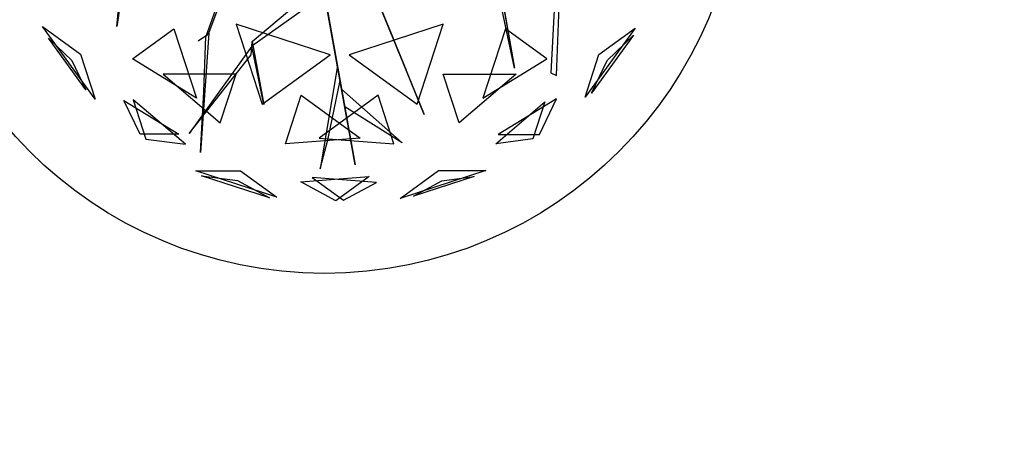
# Model space of a CAD drawing. Extents: x 22936 to 50368, y -4877 to 31080.
# Tile 25 of 256: x 47494 to 47790, y -147 to -24. Entities that reach past the tile are written whole.
import ezdxf

# ---------------------------------------------------------------- set-up
doc = ezdxf.new("R2010")
doc.units = 0
doc.layers.get('0').update_dxf_attribs({"linetype": 'CONTINUOUS'})
for name, color, linetype in [('00_TRACE_ARBRE', 3, 'CONTINUOUS'), ('00_TRACE_RDC', 241, 'CONTINUOUS'), ('08_AMENAGEMENTS_EXTERIEURS', 253, 'CONTINUOUS'), ('09_VEGETATION', 134, 'CONTINUOUS')]:
    doc.layers.add(name, color=color, linetype=linetype)

# ---------------------------------------------------------------- blocks, each defined once
blk = doc.blocks.new('TREE_GEOMETRIC_ROUND')
at = {"color": 7}
for p, q in [((-1025.8, -425.7, 3546.1), (-1094.1, -911.7, 4205.1)), ((-1094.1, -911.7, 4205.1), (-1050.3, -449.3, 3561.8)), ((1252.1, -523.5, 3608.8), (1218, -1158.3, 4205.1)), ((-478.7, -568.3, 2844.8), (-620.7, -965, 2843.8)), ((-603.6, -946.7, 2786.3), (-453, -540.8, 2771.6)), ((1024.9, -1134.2, 5230.3), (900.6, -547.9, 4074.4)), ((923.2, -558.9, 4074.4), (1024.9, -1134.2, 5230.3)), ((1248.1, -1172.9, 4205.1), (1274.7, -534.5, 3577.5)), ((-373.5, -991.1, 4105.7), (4, -672.1, 3415.3)), ((176, -1648.4, 3593.2), (2.2, -680.5, 3357.8)), ((2.2, -680.5, 3415.3), (176, -1648.4, 3593.2)), ((-2.2, -751.4, 3415.3), (-375.4, -1016.1, 4074.4)), ((376.1, -970, 4937.4), (292.4, -764.7, 4383)), ((297.1, -776.3, 4325.4), (543.6, -1380.7, 4586.9)), ((297.1, -776.3, 4335.9), (412.5, -1059.2, 5099.5)), ((447.2, -1144.4, 4555.6), (314.5, -818.9, 4398.6)), ((-1209.6, -1299.5, 3736.8), (-1491.6, -911.3, 3736.8)), ((-1491.6, -911.3, 3736.8), (-1287.6, -1059.6, 3316.1)), ((-1011.6, -1084.4, 4958.5), (-790.9, -924.1, 5283)), ((-790.9, -924.1, 5283), (-670.7, -1294.1, 5031.1)), ((43.2, -1062.8, 5468.4), (-458, -899.9, 5468.4)), ((-458, -899.9, 5468.4), (-319.5, -1326.2, 5178.3)), ((644.2, -899.9, 2392.4), (143.1, -1062.8, 2392.4)), ((505.7, -1326.2, 2682.5), (644.2, -899.9, 2392.4)), ((977.1, -924.1, 2577.8), (856.9, -1294.1, 2829.7)), ((1197.9, -1084.4, 2902.3), (977.1, -924.1, 2577.8)), ((1668.5, -919.9, 4186.4), (1401.1, -1288, 4186.4)), ((1475, -1060.5, 4561.2), (1668.5, -919.9, 4186.4)), ((-1259, -1249, 4189.8), (-1458.9, -973.9, 4189.8)), ((-1458.9, -973.9, 4189.8), (-1333.8, -1093.2, 4415.9)), ((-612.1, -955.8, 2796.8), (-661.3, -990, 2796.8)), ((-603.6, -946.7, 2786.3), (-649.3, -1582.9, 2960.6)), ((-631.6, -1257.7, 2843.8), (-620.7, -965, 2843.8)), ((-620.7, -965, 2843.8), (-603.6, -946.7, 2786.3)), ((-375.4, -1016.1, 4074.4), (-373.5, -991.1, 4105.7)), ((-373.5, -991.1, 4105.7), (-311.5, -1327.5, 4806.6)), ((412.5, -1059.2, 5099.5), (376.1, -970, 4937.4)), ((1659.1, -958.6, 3733.7), (1435, -1267, 3733.7)), ((1518.7, -1092.3, 3459.9), (1659.1, -958.6, 3733.7)), ((-375.4, -1016.1, 4074.4), (-709.6, -1481.1, 4367.3)), ((-379, -1062, 4126.7), (-375.4, -1016.1, 4074.4)), ((-311.5, -1327.5, 4806.6), (-375.4, -1016.1, 4074.4)), ((-1333.8, -1093.2, 4415.9), (-1259, -1249, 4189.8)), ((-1287.6, -1059.6, 3316.1), (-1209.6, -1299.5, 3736.8)), ((-670.7, -1294.1, 5031.1), (-1011.6, -1084.4, 4958.5)), ((-709.6, -1481.1, 4367.3), (-379, -1062, 4126.7)), ((-319.5, -1326.2, 5178.3), (43.2, -1062.8, 5468.4)), ((143.1, -1062.8, 2392.4), (505.7, -1326.2, 2682.5)), ((856.9, -1294.1, 2829.7), (1197.9, -1084.4, 2902.3)), ((1401.1, -1288, 4186.4), (1475, -1060.5, 4561.2)), ((1435, -1267, 3733.7), (1518.7, -1092.3, 3459.9)), ((81.3, -1121.2, 3462.4), (-11.6, -1669.3, 3357.8)), ((95.4, -1199.5, 3488.5), (81.3, -1121.2, 3462.4)), ((543.6, -1380.7, 4586.9), (447.2, -1144.4, 4555.6)), ((-458.8, -1165.3, 2577.8), (-847.9, -1165.3, 2829.7)), ((-847.9, -1165.3, 2829.7), (-543.2, -1424.8, 2902.3)), ((-543.2, -1424.8, 2902.3), (-458.8, -1165.3, 2577.8)), ((31.8, -1508.5, 3431), (95.4, -1199.5, 3488.5)), ((729.4, -1424.8, 4958.5), (645, -1165.3, 5283)), ((645, -1165.3, 5283), (1034.1, -1165.3, 5031.1)), ((1034.1, -1165.3, 5031.1), (729.4, -1424.8, 4958.5)), ((1218, -1158.3, 4205.1), (1248.1, -1172.9, 4205.1)), ((-649.3, -1582.9, 2960.6), (-631.6, -1257.7, 2843.8)), ((120.5, -1339.5, 3561.8), (103.5, -1244.8, 3546.1)), ((103.5, -1244.8, 3546.1), (427, -1531.1, 4205.1)), ((-1057.1, -1305.2, 4599.3), (-763.9, -1485.5, 4661.7)), ((-970.7, -1485.5, 4337.8), (-1057.1, -1305.2, 4599.3)), ((-728.6, -1539.4, 3265.8), (-1007, -1302.4, 3199.5)), ((-1007, -1302.4, 3199.5), (-939.1, -1511.3, 3565.9)), ((-196.4, -1537.5, 2902.3), (-112.1, -1278, 2577.8)), ((-112.1, -1278, 2577.8), (202.6, -1506.7, 2829.7)), ((298.3, -1278, 5283), (-16.4, -1506.7, 5031.1)), ((382.6, -1537.5, 4958.5), (298.3, -1278, 5283)), ((1249.6, -1296.3, 3265.8), (938.1, -1487.8, 3199.5)), ((1157.7, -1487.8, 3565.9), (1249.6, -1296.3, 3265.8)), ((427, -1531.1, 4205.1), (120.5, -1339.5, 3561.8)), ((925.3, -1536.3, 4599.3), (1187.4, -1313.1, 4661.7)), ((1187.4, -1313.1, 4661.7), (1123.5, -1509.8, 4337.8)), ((-763.9, -1485.5, 4661.7), (-970.7, -1485.5, 4337.8)), ((-939.1, -1511.3, 3565.9), (-728.6, -1539.4, 3265.8)), ((202.6, -1506.7, 2829.7), (-196.4, -1537.5, 2902.3)), ((-16.4, -1506.7, 5031.1), (382.6, -1537.5, 4958.5)), ((-11.6, -1669.3, 3357.8), (31.8, -1508.5, 3431)), ((1123.5, -1509.8, 4337.8), (925.3, -1536.3, 4599.3)), ((938.1, -1487.8, 3199.5), (1157.7, -1487.8, 3565.9)), ((-241.2, -1821.6, 4186.4), (-673.9, -1681, 4186.4)), ((-673.9, -1681, 4186.4), (-434.7, -1681, 4561.2)), ((-280.9, -1824.6, 3733.7), (-643.6, -1706.8, 3733.7)), ((-643.6, -1706.8, 3733.7), (-451.4, -1732.4, 3459.9)), ((-434.7, -1681, 4561.2), (-241.2, -1821.6, 4186.4)), ((-113.8, -1739.2, 3265.8), (250.8, -1711.1, 3199.5)), ((289.6, -1742.8, 4599.3), (-53.5, -1716.3, 4661.7)), ((-53.5, -1716.3, 4661.7), (113.7, -1837.9, 4337.8)), ((250.8, -1711.1, 3199.5), (73.1, -1840.2, 3565.9)), ((416.4, -1827.8, 3736.8), (620.5, -1679.6, 3316.1)), ((872.7, -1679.6, 3736.8), (416.4, -1827.8, 3736.8)), ((809.5, -1711, 4189.8), (486, -1816, 4189.8)), ((620.5, -1679.6, 3316.1), (872.7, -1679.6, 3736.8)), ((638.1, -1733.9, 4415.9), (809.5, -1711, 4189.8)), ((-451.4, -1732.4, 3459.9), (-280.9, -1824.6, 3733.7)), ((73.1, -1840.2, 3565.9), (-113.8, -1739.2, 3265.8)), ((113.7, -1837.9, 4337.8), (289.6, -1742.8, 4599.3)), ((486, -1816, 4189.8), (638.1, -1733.9, 4415.9))]:
    blk.add_line(p, q, dxfattribs=at)
mesh = blk.add_polyface(dxfattribs=at)
corners = [(-1094.1, -911.7, 4205.1), (-1050.3, -449.3, 3561.8), (-1025.8, -425.7, 3546.1)]
mesh.append_faces([[corners[k] for k in face] for face in [(0, 1, 2)]], dxfattribs={"color": 7})
mesh = blk.add_polyface(dxfattribs=at)
corners = [(1024.9, -1134.2, 5230.3), (900.6, -547.9, 4074.4), (923.2, -558.9, 4074.4)]
mesh.append_faces([[corners[k] for k in face] for face in [(0, 1, 2)]], dxfattribs={"color": 7})
mesh = blk.add_polyface(dxfattribs=at)
corners = [(2.2, -680.5, 3415.3), (176, -1648.4, 3593.2), (2.2, -680.5, 3357.8)]
mesh.append_faces([[corners[k] for k in face] for face in [(0, 1, 2)]], dxfattribs={"color": 7})
mesh = blk.add_polyface(dxfattribs=at)
corners = [(376.1, -970, 4937.4), (297.1, -776.3, 4335.9), (412.5, -1059.2, 5099.5), (292.4, -764.7, 4383)]
mesh.append_faces([[corners[k] for k in face] for face in [(0, 1, 2), (1, 0, 3)]], dxfattribs={"vtx0": -1, "color": 7})
mesh = blk.add_polyface(dxfattribs=at)
corners = [(447.2, -1144.4, 4555.6), (297.1, -776.3, 4325.4), (543.6, -1380.7, 4586.9), (314.5, -818.9, 4398.6)]
mesh.append_faces([[corners[k] for k in face] for face in [(0, 1, 2), (1, 0, 3)]], dxfattribs={"vtx0": -1, "color": 7})
mesh = blk.add_polyface(dxfattribs=at)
corners = [(-1491.6, -911.3, 3736.8), (-1287.6, -1059.6, 3316.1), (-1209.6, -1299.5, 3736.8)]
mesh.append_faces([[corners[k] for k in face] for face in [(0, 1, 2)]], dxfattribs={"color": 7})
mesh = blk.add_polyface(dxfattribs=at)
corners = [(-670.7, -1294.1, 5031.1), (-1011.6, -1084.4, 4958.5), (-790.9, -924.1, 5283)]
mesh.append_faces([[corners[k] for k in face] for face in [(0, 1, 2)]], dxfattribs={"color": 7})
mesh = blk.add_polyface(dxfattribs=at)
corners = [(43.2, -1062.8, 5468.4), (-458, -899.9, 5468.4), (-319.5, -1326.2, 5178.3)]
mesh.append_faces([[corners[k] for k in face] for face in [(0, 1, 2)]], dxfattribs={"color": 7})
mesh = blk.add_polyface(dxfattribs=at)
corners = [(644.2, -899.9, 2392.4), (143.1, -1062.8, 2392.4), (505.7, -1326.2, 2682.5)]
mesh.append_faces([[corners[k] for k in face] for face in [(0, 1, 2)]], dxfattribs={"color": 7})
mesh = blk.add_polyface(dxfattribs=at)
corners = [(1197.9, -1084.4, 2902.3), (977.1, -924.1, 2577.8), (856.9, -1294.1, 2829.7)]
mesh.append_faces([[corners[k] for k in face] for face in [(0, 1, 2)]], dxfattribs={"color": 7})
mesh = blk.add_polyface(dxfattribs=at)
corners = [(1668.5, -919.9, 4186.4), (1401.1, -1288, 4186.4), (1475, -1060.5, 4561.2)]
mesh.append_faces([[corners[k] for k in face] for face in [(0, 1, 2)]], dxfattribs={"color": 7})
mesh = blk.add_polyface(dxfattribs=at)
corners = [(-1458.9, -973.9, 4189.8), (-1333.8, -1093.2, 4415.9), (-1259, -1249, 4189.8)]
mesh.append_faces([[corners[k] for k in face] for face in [(0, 1, 2)]], dxfattribs={"color": 7})
mesh = blk.add_polyface(dxfattribs=at)
corners = [(-373.5, -991.1, 4105.7), (-311.5, -1327.5, 4806.6), (-375.4, -1016.1, 4074.4)]
mesh.append_faces([[corners[k] for k in face] for face in [(0, 1, 2)]], dxfattribs={"color": 7})
mesh = blk.add_polyface(dxfattribs=at)
corners = [(1659.1, -958.6, 3733.7), (1435, -1267, 3733.7), (1518.7, -1092.3, 3459.9)]
mesh.append_faces([[corners[k] for k in face] for face in [(0, 1, 2)]], dxfattribs={"color": 7})
mesh = blk.add_polyface(dxfattribs=at)
corners = [(-709.6, -1481.1, 4367.3), (-379, -1062, 4126.7), (-375.4, -1016.1, 4074.4)]
mesh.append_faces([[corners[k] for k in face] for face in [(0, 1, 2)]], dxfattribs={"color": 7})
mesh = blk.add_polyface(dxfattribs=at)
corners = [(-543.2, -1424.8, 2902.3), (-458.8, -1165.3, 2577.8), (-847.9, -1165.3, 2829.7)]
mesh.append_faces([[corners[k] for k in face] for face in [(0, 1, 2)]], dxfattribs={"color": 7})
mesh = blk.add_polyface(dxfattribs=at)
corners = [(645, -1165.3, 5283), (1034.1, -1165.3, 5031.1), (729.4, -1424.8, 4958.5)]
mesh.append_faces([[corners[k] for k in face] for face in [(0, 1, 2)]], dxfattribs={"color": 7})
mesh = blk.add_polyface(dxfattribs=at)
corners = [(103.5, -1244.8, 3546.1), (427, -1531.1, 4205.1), (120.5, -1339.5, 3561.8)]
mesh.append_faces([[corners[k] for k in face] for face in [(0, 1, 2)]], dxfattribs={"color": 7})
mesh = blk.add_polyface(dxfattribs=at)
corners = [(-763.9, -1485.5, 4661.7), (-970.7, -1485.5, 4337.8), (-1057.1, -1305.2, 4599.3)]
mesh.append_faces([[corners[k] for k in face] for face in [(0, 1, 2)]], dxfattribs={"color": 7})
mesh = blk.add_polyface(dxfattribs=at)
corners = [(-939.1, -1511.3, 3565.9), (-728.6, -1539.4, 3265.8), (-1007, -1302.4, 3199.5)]
mesh.append_faces([[corners[k] for k in face] for face in [(0, 1, 2)]], dxfattribs={"color": 7})
mesh = blk.add_polyface(dxfattribs=at)
corners = [(-196.4, -1537.5, 2902.3), (-112.1, -1278, 2577.8), (202.6, -1506.7, 2829.7)]
mesh.append_faces([[corners[k] for k in face] for face in [(0, 1, 2)]], dxfattribs={"color": 7})
mesh = blk.add_polyface(dxfattribs=at)
corners = [(298.3, -1278, 5283), (-16.4, -1506.7, 5031.1), (382.6, -1537.5, 4958.5)]
mesh.append_faces([[corners[k] for k in face] for face in [(0, 1, 2)]], dxfattribs={"color": 7})
mesh = blk.add_polyface(dxfattribs=at)
corners = [(1157.7, -1487.8, 3565.9), (1249.6, -1296.3, 3265.8), (938.1, -1487.8, 3199.5)]
mesh.append_faces([[corners[k] for k in face] for face in [(0, 1, 2)]], dxfattribs={"color": 7})
mesh = blk.add_polyface(dxfattribs=at)
corners = [(1187.4, -1313.1, 4661.7), (1123.5, -1509.8, 4337.8), (925.3, -1536.3, 4599.3)]
mesh.append_faces([[corners[k] for k in face] for face in [(0, 1, 2)]], dxfattribs={"color": 7})
mesh = blk.add_polyface(dxfattribs=at)
corners = [(-434.7, -1681, 4561.2), (-241.2, -1821.6, 4186.4), (-673.9, -1681, 4186.4)]
mesh.append_faces([[corners[k] for k in face] for face in [(0, 1, 2)]], dxfattribs={"color": 7})
mesh = blk.add_polyface(dxfattribs=at)
corners = [(-643.6, -1706.8, 3733.7), (-451.4, -1732.4, 3459.9), (-280.9, -1824.6, 3733.7)]
mesh.append_faces([[corners[k] for k in face] for face in [(0, 1, 2)]], dxfattribs={"color": 7})
mesh = blk.add_polyface(dxfattribs=at)
corners = [(73.1, -1840.2, 3565.9), (-113.8, -1739.2, 3265.8), (250.8, -1711.1, 3199.5)]
mesh.append_faces([[corners[k] for k in face] for face in [(0, 1, 2)]], dxfattribs={"color": 7})
mesh = blk.add_polyface(dxfattribs=at)
corners = [(-53.5, -1716.3, 4661.7), (113.7, -1837.9, 4337.8), (289.6, -1742.8, 4599.3)]
mesh.append_faces([[corners[k] for k in face] for face in [(0, 1, 2)]], dxfattribs={"color": 7})
mesh = blk.add_polyface(dxfattribs=at)
corners = [(872.7, -1679.6, 3736.8), (416.4, -1827.8, 3736.8), (620.5, -1679.6, 3316.1)]
mesh.append_faces([[corners[k] for k in face] for face in [(0, 1, 2)]], dxfattribs={"color": 7})
mesh = blk.add_polyface(dxfattribs=at)
corners = [(638.1, -1733.9, 4415.9), (809.5, -1711, 4189.8), (486, -1816, 4189.8)]
mesh.append_faces([[corners[k] for k in face] for face in [(0, 1, 2)]], dxfattribs={"color": 7})
blk = doc.blocks.new('ARBRE_SIMPLE')
for radius in [250, 17.5]:
    blk.add_circle((0, 0), radius)
blk = doc.blocks.new('GROUPER_1')
at = {"layer": '00_TRACE_ARBRE', "xscale": 0.5, "yscale": 0.5, "zscale": 0.5, "rotation": 10.53798942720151}
blk.add_blockref('ARBRE_SIMPLE', (5971.68, 635.8), dxfattribs=at)
blk = doc.blocks.new('GROUPER_2')
at = {"layer": '00_TRACE_RDC'}
blk.add_blockref('GROUPER_1', (12098.99, 4265.72), dxfattribs=at)
blk = doc.blocks.new('GROUPER_17')
at = {"layer": '08_AMENAGEMENTS_EXTERIEURS'}
blk.add_arc((1304.38, -1662.77), 1129.67, 101.65299, 217.88358, dxfattribs=at)
mesh = blk.add_polyface(dxfattribs=at)
corners = [(16.45, 1860.4), (0, 1328), (0, 1844.55), (1795, 1328), (33.02, 1876.27), (49.71, 1892.12), (66.55, 1907.89), (83.55, 1923.55), (100.74, 1939.04), (118.11, 1954.33), (135.7, 1969.37), (153.53, 1984.11), (171.6, 1998.5), (189.93, 2012.5), (208.55, 2026.07), (227.46, 2039.16), (246.69, 2051.72), (266.25, 2063.72), (286.11, 2075.18), (306.26, 2086.08), (326.69, 2096.46), (347.37, 2106.3), (368.28, 2115.64), (389.4, 2124.46), (410.72, 2132.79), (432.21, 2140.64), (453.87, 2148), (475.66, 2154.9), (497.57, 2161.34), (519.59, 2167.33), (541.68, 2172.89), (563.84, 2178.01), (586.04, 2182.71), (608.27, 2187), (630.51, 2190.89), (652.73, 2194.39), (674.92, 2197.5), (697.06, 2200.25), (719.14, 2202.62), (741.15, 2204.62), (763.1, 2206.23), (785, 2207.43), (806.84, 2208.22), (828.63, 2208.57), (850.38, 2208.48), (872.08, 2207.93), (893.75, 2206.9), (915.39, 2205.39), (936.99, 2203.38), (958.57, 2200.86), (980.13, 2197.81), (1001.67, 2194.22), (1023.19, 2190.07), (1044.71, 2185.36), (1066.22, 2180.06), (1087.73, 2174.17), (1109.23, 2167.67), (1130.75, 2160.55), (1152.27, 2152.79), (1173.81, 2144.38), (1195.36, 2135.31), (1216.93, 2125.59), (1238.5, 2115.38), (1260.06, 2104.88), (1281.58, 2094.27), (1303.04, 2083.75), (1324.43, 2073.52), (1345.72, 2063.77), (1366.89, 2054.69), (1387.93, 2046.48), (1408.82, 2039.32), (1429.54, 2033.42), (1450.06, 2028.98), (1470.36, 2026.17), (1490.44, 2025.2), (1510.26, 2026.26), (1529.82, 2029.54), (1549.07, 2035.18), (1567.96, 2043.07), (1586.43, 2053.03), (1604.39, 2064.91), (1621.79, 2078.53), (1638.55, 2093.74), (1654.6, 2110.37), (1669.89, 2128.24), (1684.32, 2147.2), (1697.85, 2167.08), (1710.39, 2187.71), (1721.89, 2208.92), (1732.26, 2230.56), (1741.45, 2252.45), (1749.38, 2274.43), (1756.03, 2296.38), (1761.5, 2318.27), (1765.9, 2340.13), (1769.36, 2361.94), (1771.99, 2383.72), (1773.91, 2405.46), (1775.24, 2427.19), (1776.09, 2448.89), (1776.59, 2470.58), (1776.85, 2492.26), (1777, 2513.93), (2395.68, 2513.93), (1845, 75), (1845, 0), (1332.44, 6187.9), (953.84, 4324.79), (744.56, 6114.92), (1503.53, 4690.87), (1872.82, 4324.79), (2843.74, 4811.2), (2680.87, 4187.05), (193.79, -1456.02), (188.09, -1836.1), (174.84, -1645.82), (233.16, -2021.44), (244.41, -1272.11), (308.78, -2196.56), (325.25, -1099.34), (412.78, -2356.46), (434, -942.64), (3662.14, -2801.42), (567.57, -806.46), (722.14, -694.7), (893.31, -610.54), (1076.21, -556.38), (1155.38, -537.12), (1232.99, -512.33), (1308.66, -482.14), (1382.02, -446.69), (1452.7, -406.15), (1520.35, -360.74), (1584.63, -310.68), (1645.22, -256.21), (1701.82, -197.6), (1754.16, -135.16), (1801.96, -69.18), (1795, 75)]
mesh.append_faces([[corners[k] for k in face] for face in [(0, 1, 2), (106, 107, 108), (113, 114, 115)]], dxfattribs={"vtx0": -1})
mesh.append_faces([[corners[k] for k in face] for face in [(1, 0, 3), (104, 103, 105), (107, 109, 110), (110, 111, 112), (114, 113, 116), (116, 117, 118), (118, 119, 120), (120, 121, 122), (122, 112, 111)]], dxfattribs={"vtx0": -1, "vtx1": -1})
mesh.append_faces([[corners[k] for k in face] for face in [(3, 103, 104), (122, 105, 103)]], dxfattribs={"vtx0": -1, "vtx1": -1, "vtx2": -1})
mesh.append_faces([[corners[k] for k in face] for face in [(3, 0, 4), (3, 4, 5), (3, 5, 6), (3, 6, 7), (3, 7, 8), (3, 8, 9), (3, 9, 10), (3, 10, 11), (3, 11, 12), (3, 12, 13), (3, 13, 14), (3, 14, 15), (3, 15, 16), (3, 16, 17), (3, 17, 18), (3, 18, 19), (3, 19, 20), (3, 20, 21), (3, 21, 22), (3, 22, 23), (3, 23, 24), (3, 24, 25), (3, 25, 26), (3, 26, 27), (3, 27, 28), (3, 28, 29), (3, 29, 30), (3, 30, 31), (3, 31, 32), (3, 32, 33), (3, 33, 34), (3, 34, 35), (3, 35, 36), (3, 36, 37), (3, 37, 38), (3, 38, 39), (3, 39, 40), (3, 40, 41), (3, 41, 42), (3, 42, 43), (3, 43, 44), (3, 44, 45), (3, 45, 46), (3, 46, 47), (3, 47, 48), (3, 48, 49), (3, 49, 50), (3, 50, 51), (3, 51, 52), (3, 52, 53), (3, 53, 54), (3, 54, 55), (3, 55, 56), (3, 56, 57), (3, 57, 58), (3, 58, 59), (3, 59, 60), (3, 60, 61), (3, 61, 62), (3, 62, 63), (3, 63, 64), (3, 64, 65), (3, 65, 66), (3, 66, 67), (3, 67, 68), (3, 68, 69), (3, 69, 70), (3, 70, 71), (3, 71, 72), (3, 72, 73), (3, 73, 74), (3, 74, 75), (3, 75, 76), (3, 76, 77), (3, 77, 78), (3, 78, 79), (3, 79, 80), (3, 80, 81), (3, 81, 82), (3, 82, 83), (3, 83, 84), (3, 84, 85), (3, 85, 86), (3, 86, 87), (3, 87, 88), (3, 88, 89), (3, 89, 90), (3, 90, 91), (3, 91, 92), (3, 92, 93), (3, 93, 94), (3, 94, 95), (3, 95, 96), (3, 96, 97), (3, 97, 98), (3, 98, 99), (3, 99, 100), (3, 100, 101), (3, 101, 102), (3, 102, 103), (107, 106, 109), (110, 109, 111), (116, 113, 117), (118, 117, 119), (120, 119, 121), (122, 121, 123), (122, 123, 124), (122, 124, 125), (122, 125, 126), (122, 126, 127), (122, 127, 128), (122, 128, 129), (122, 129, 130), (122, 130, 131), (122, 131, 132), (122, 132, 133), (122, 133, 134), (122, 134, 135), (122, 135, 136), (122, 136, 137), (122, 137, 105), (122, 103, 112)]], dxfattribs={"vtx0": -1, "vtx2": -1})
mesh.append_faces([[corners[k] for k in face] for face in [(104, 138, 3)]], dxfattribs={"vtx2": -1})
mesh = blk.add_polyface(dxfattribs=at)
corners = [(1845, 0), (-3553.28, -95.86), (-3553.28, 0), (-3532.78, -1816.16), (722.14, -694.7), (567.57, -806.46), (434, -942.64), (325.25, -1099.34), (244.41, -1272.11), (193.79, -1456.02), (174.84, -1645.82), (893.31, -610.54), (1076.21, -556.38), (1155.38, -537.12), (1232.99, -512.33), (1308.66, -482.14), (1382.02, -446.69), (1452.7, -406.15), (1520.35, -360.74), (1584.63, -310.68), (1645.22, -256.21), (1701.82, -197.6), (1754.16, -135.16), (1801.96, -69.18), (308.78, -2196.56), (412.78, -2356.46), (233.16, -2021.44), (188.09, -1836.1)]
mesh.append_faces([[corners[k] for k in face] for face in [(0, 1, 2), (22, 0, 23), (3, 24, 25)]], dxfattribs={"vtx0": -1})
mesh.append_faces([[corners[k] for k in face] for face in [(1, 0, 3), (4, 0, 11), (11, 0, 12), (12, 0, 13), (13, 0, 14), (14, 0, 15), (15, 0, 16), (16, 0, 17), (17, 0, 18), (18, 0, 19), (19, 0, 20), (20, 0, 21), (21, 0, 22), (24, 3, 26), (26, 3, 27), (27, 3, 10)]], dxfattribs={"vtx0": -1, "vtx1": -1})
mesh.append_faces([[corners[k] for k in face] for face in [(3, 0, 4)]], dxfattribs={"vtx0": -1, "vtx1": -1, "vtx2": -1})
mesh.append_faces([[corners[k] for k in face] for face in [(3, 4, 5), (3, 5, 6), (3, 6, 7), (3, 7, 8), (3, 8, 9), (3, 9, 10)]], dxfattribs={"vtx0": -1, "vtx2": -1})

msp = doc.modelspace()

# ---------------------------------------------------------------- block references
at = {"layer": '00_TRACE_RDC'}
msp.add_blockref('GROUPER_2', (29515.15, -4876.93), dxfattribs=at)
at = {"layer": '08_AMENAGEMENTS_EXTERIEURS', "color": 54}
msp.add_blockref('GROUPER_17', (46706.19, 1619.93), dxfattribs=at)
at = {"layer": '09_VEGETATION', "xscale": 0.05625, "yscale": 0.05625, "zscale": 0.05625}
msp.add_blockref('TREE_GEOMETRIC_ROUND', (47585.18, 24.87), dxfattribs=at)

doc.saveas('drawing.dxf')
